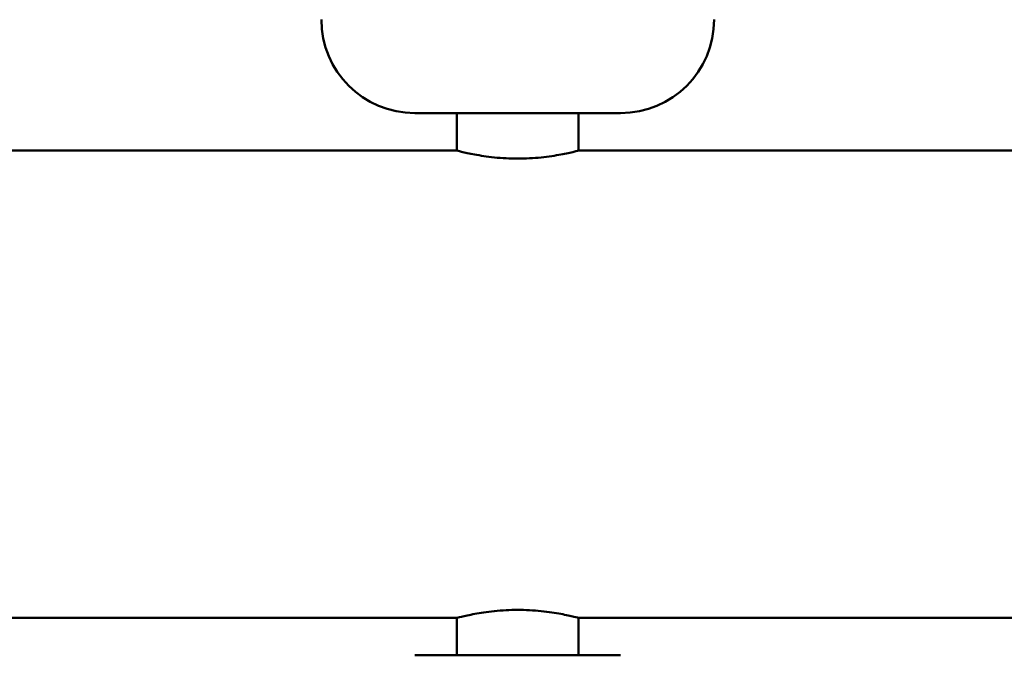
# Model space of a CAD drawing. Header units: millimetres. Extents: x 113 to 2969, y 62 to 2427.
# Tile 177 of 256: x 1310 to 1415, y 190 to 258. Entities that reach past the tile are written whole.
import ezdxf

# ---------------------------------------------------------------- set-up
doc = ezdxf.new("R2010")
doc.units = ezdxf.units.MM
doc.header["$LTSCALE"] = 12
doc.layers.add('Widoczne (ISO)', color=7, linetype='Continuous', lineweight=50)

msp = doc.modelspace()

# ---------------------------------------------------------------- linework, layer by layer
at = {"layer": 'Widoczne (ISO)'}
for p, q in [((1374.09, 248.33), (1352.09, 248.33)), ((1356.59, 244.33), (1356.59, 248.33)), ((1369.59, 244.33), (1369.59, 248.33)), ((1356.59, 244.33), (1140.99, 244.33)), ((1585.19, 244.33), (1369.59, 244.33)), ((1356.59, 194.33), (1140.99, 194.33)), ((1356.59, 194.33), (1356.59, 190.33)), ((1585.19, 194.33), (1369.59, 194.33)), ((1369.59, 194.33), (1369.59, 190.33)), ((1352.09, 190.33), (1374.09, 190.33))]:
    msp.add_line(p, q, dxfattribs=at)
for centre, start, end in [((1352.09, 258.33), 180, 270), ((1374.09, 258.33), 270, 0)]:
    msp.add_arc(centre, 10, start, end, dxfattribs=at)
for points, knots in [([(1356.59, 244.33), (1356.59, 244.33), (1356.76, 244.28), (1357.42, 244.12), (1357.92, 244.01), (1359.07, 243.79), (1359.8, 243.68), (1361.4, 243.51), (1362.27, 243.47), (1363.09, 243.47)], [0.9842774, 0.9842774, 0.9842774, 0.9842774, 1.2303265, 1.2303265, 1.4763756, 1.4763756, 1.7224652, 1.7224652, 1.9685548, 1.9685548, 1.9685548, 1.9685548]), ([(1363.09, 243.47), (1363.91, 243.47), (1364.79, 243.51), (1366.39, 243.68), (1367.12, 243.79), (1368.27, 244.01), (1368.77, 244.12), (1369.43, 244.28), (1369.59, 244.33), (1369.59, 244.33)], [1.9685548, 1.9685548, 1.9685548, 1.9685548, 2.2146444, 2.2146444, 2.460734, 2.460734, 2.7067831, 2.7067831, 2.9528322, 2.9528322, 2.9528322, 2.9528322]), ([(1363.09, 195.19), (1362.27, 195.19), (1361.4, 195.14), (1359.8, 194.98), (1359.07, 194.86), (1357.92, 194.65), (1357.42, 194.53), (1356.76, 194.37), (1356.59, 194.33), (1356.59, 194.33)], [1.9685548, 1.9685548, 1.9685548, 1.9685548, 2.2146444, 2.2146444, 2.460734, 2.460734, 2.7067831, 2.7067831, 2.9528322, 2.9528322, 2.9528322, 2.9528322]), ([(1369.59, 194.33), (1369.59, 194.33), (1369.43, 194.37), (1368.77, 194.53), (1368.27, 194.65), (1367.12, 194.86), (1366.39, 194.98), (1364.79, 195.14), (1363.91, 195.19), (1363.09, 195.19)], [0.9842774, 0.9842774, 0.9842774, 0.9842774, 1.2303265, 1.2303265, 1.4763756, 1.4763756, 1.7224652, 1.7224652, 1.9685548, 1.9685548, 1.9685548, 1.9685548])]:
    msp.add_open_spline(points, degree=3, knots=knots, dxfattribs=at)

doc.saveas('drawing.dxf')
